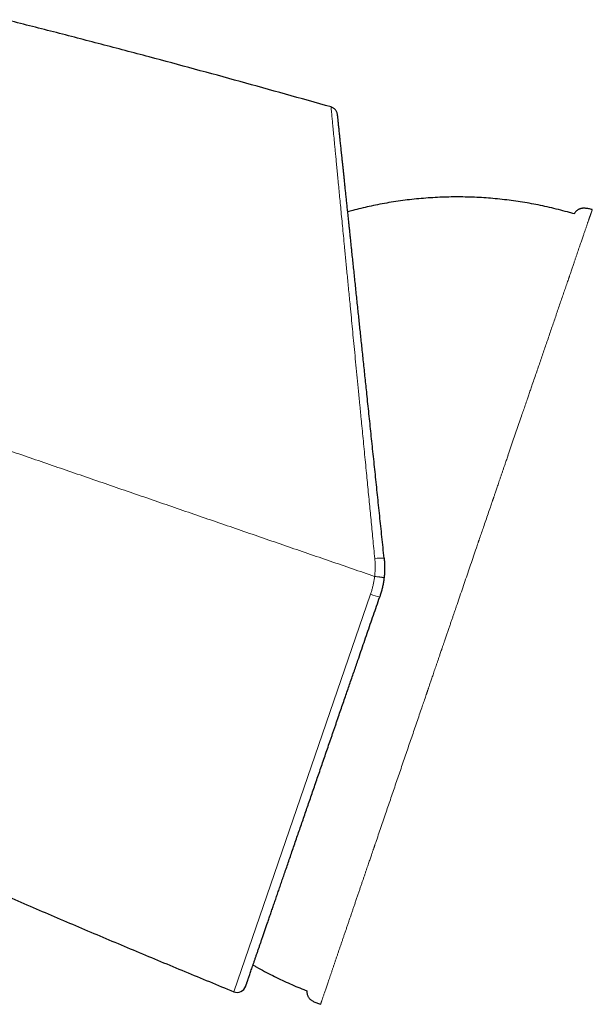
# Model space of a CAD drawing. Header units: millimetres. Extents: x 8 to 854, y 12 to 457.
# Tile 3 of 74: x 75 to 107, y 403 to 457. Entities that reach past the tile are written whole.
import ezdxf

# ---------------------------------------------------------------- set-up
doc = ezdxf.new("R2010")
doc.units = ezdxf.units.MM

msp = doc.modelspace()

# ---------------------------------------------------------------- linework, layer by layer
at = {"color": 252, "linetype": 'Continuous', "lineweight": 0}
msp.add_line((86.974, 403.278), (94.563, 425.319), dxfattribs=at)
for centre, radius, start, end in [((95.156, 425.133), 2.19, 85.8491, 99.4617), ((95.76, 428.375), 3.282, 248.6078, 257.8533)]:
    msp.add_arc(centre, radius, start, end, dxfattribs=at)
at = {"color": 7, "linetype": 'Continuous', "lineweight": 30}
msp.add_arc((87.163, 403.741), 0.5, 247.7184, 341, dxfattribs=at)
for points, knots in [([(92.37, 452.333), (91.531, 452.57), (89.852, 453.045), (87.33, 453.744), (84.806, 454.434), (82.239, 455.123), (79.628, 455.811), (76.975, 456.5), (75.203, 456.949), (74.318, 457.173)], [0, 0, 0, 0, 0.14, 0.28, 0.42, 0.56, 0.706667, 0.853333, 1, 1, 1, 1]), ([(92.73, 451.904), (92.727, 451.928), (92.72, 451.976), (92.696, 452.046), (92.662, 452.113), (92.617, 452.175), (92.564, 452.229), (92.503, 452.275), (92.438, 452.31), (92.392, 452.325), (92.37, 452.333)], [0, 0, 0, 0, 0.120149, 0.244362, 0.371439, 0.499999, 0.628558, 0.755636, 0.87985, 1, 1, 1, 1]), ([(95.315, 427.317), (95.294, 427.514), (95.252, 427.908), (95.191, 428.497), (95.129, 429.084), (95.067, 429.669), (95.006, 430.248), (94.946, 430.822), (94.886, 431.39), (94.827, 431.956), (94.767, 432.522), (94.708, 433.088), (94.648, 433.654), (94.589, 434.216), (94.531, 434.773), (94.473, 435.326), (94.415, 435.874), (94.361, 436.388), (94.311, 436.869), (94.264, 437.316), (94.217, 437.759), (94.171, 438.198), (94.125, 438.632), (94.081, 439.053), (94.038, 439.462), (93.996, 439.859), (93.955, 440.253), (93.914, 440.644), (93.871, 441.048), (93.828, 441.462), (93.783, 441.885), (93.74, 442.301), (93.697, 442.711), (93.654, 443.115), (93.612, 443.512), (93.571, 443.903), (93.534, 444.254), (93.502, 444.565), (93.473, 444.838), (93.445, 445.107), (93.417, 445.37), (93.39, 445.629), (93.363, 445.882), (93.337, 446.131), (93.309, 446.395), (93.28, 446.674), (93.249, 446.965), (93.22, 447.249), (93.191, 447.525), (93.162, 447.793), (93.135, 448.053), (93.109, 448.305), (93.083, 448.55), (93.058, 448.786), (93.034, 449.014), (93.011, 449.232), (92.989, 449.442), (92.968, 449.644), (92.949, 449.828), (92.931, 449.996), (92.915, 450.148), (92.9, 450.294), (92.885, 450.434), (92.871, 450.567), (92.858, 450.694), (92.843, 450.83), (92.828, 450.972), (92.813, 451.116), (92.799, 451.248), (92.787, 451.362), (92.777, 451.461), (92.768, 451.545), (92.76, 451.621), (92.753, 451.687), (92.747, 451.745), (92.742, 451.797), (92.737, 451.841), (92.733, 451.875), (92.731, 451.897), (92.731, 451.902), (92.73, 451.904)], [0, 0, 0, 0, 0.015806, 0.031579, 0.047327, 0.063055, 0.078771, 0.094201, 0.109633, 0.125071, 0.140503, 0.156212, 0.171891, 0.187545, 0.203182, 0.218808, 0.234431, 0.250058, 0.263141, 0.276196, 0.289227, 0.302238, 0.315233, 0.328216, 0.34045, 0.352682, 0.364913, 0.377187, 0.389586, 0.403397, 0.417186, 0.430957, 0.444717, 0.458469, 0.472219, 0.485973, 0.499736, 0.509851, 0.519923, 0.529952, 0.539942, 0.549894, 0.55981, 0.569694, 0.579546, 0.591891, 0.604196, 0.616464, 0.6287, 0.64091, 0.653098, 0.665268, 0.677425, 0.689574, 0.70172, 0.71365, 0.725587, 0.737534, 0.749496, 0.759628, 0.769729, 0.779805, 0.789856, 0.799886, 0.809899, 0.819896, 0.833623, 0.847335, 0.86104, 0.874745, 0.886435, 0.898111, 0.909777, 0.92144, 0.933103, 0.944772, 0.958538, 0.972326, 0.986144, 1, 1, 1, 1]), ([(105.848, 446.407), (105.766, 446.431), (105.519, 446.501), (105.106, 446.614), (104.608, 446.737), (104.11, 446.849), (103.612, 446.949), (103.116, 447.037), (102.618, 447.115), (102.114, 447.181), (101.606, 447.237), (101.094, 447.282), (100.58, 447.315), (100.066, 447.336), (99.552, 447.346), (99.037, 447.344), (98.523, 447.331), (98.009, 447.306), (97.496, 447.27), (96.983, 447.221), (96.472, 447.162), (95.963, 447.091), (95.455, 447.008), (94.963, 446.916), (94.487, 446.817), (94.028, 446.711), (93.63, 446.612), (93.388, 446.545), (93.296, 446.519)], [0, 0, 0, 0, 0.020202, 0.060575, 0.100949, 0.141324, 0.180977, 0.22063, 0.260283, 0.299934, 0.340395, 0.380855, 0.421314, 0.461772, 0.50223, 0.542688, 0.583146, 0.623604, 0.664062, 0.704521, 0.744981, 0.785441, 0.825901, 0.866363, 0.903453, 0.940544, 0.977635, 1, 1, 1, 1]), ([(106.859, 446.643), (106.825, 446.651), (106.759, 446.668), (106.658, 446.69), (106.556, 446.708), (106.466, 446.717), (106.389, 446.719), (106.324, 446.715), (106.26, 446.707), (106.2, 446.694), (106.142, 446.674), (106.087, 446.648), (106.036, 446.616), (105.988, 446.578), (105.943, 446.535), (105.902, 446.486), (105.87, 446.443), (105.854, 446.416), (105.848, 446.407)], [0, 0, 0, 0, 0.091134, 0.182481, 0.273523, 0.363309, 0.421978, 0.47941, 0.535494, 0.590276, 0.643998, 0.697108, 0.750217, 0.80394, 0.858722, 0.914805, 0.972238, 1, 1, 1, 1]), ([(95.315, 427.317), (95.321, 427.243), (95.335, 427.097), (95.343, 426.878), (95.342, 426.661), (95.332, 426.448), (95.318, 426.307), (95.311, 426.238)], [0, 0, 0, 0, 0.205384, 0.408062, 0.608048, 0.805355, 1, 1, 1, 1]), ([(95.311, 426.238), (95.302, 426.164), (95.283, 426.018), (95.244, 425.801), (95.195, 425.586), (95.138, 425.374), (95.092, 425.236), (95.07, 425.166)], [0, 0, 0, 0, 0.201108, 0.401643, 0.601625, 0.801071, 1, 1, 1, 1]), ([(87.636, 403.578), (87.637, 403.579), (87.637, 403.581), (87.643, 403.599), (87.653, 403.627), (87.667, 403.667), (87.682, 403.712), (87.698, 403.758), (87.713, 403.802), (87.73, 403.852), (87.749, 403.906), (87.77, 403.966), (87.795, 404.041), (87.827, 404.131), (87.864, 404.239), (87.904, 404.356), (87.948, 404.483), (87.995, 404.619), (88.045, 404.764), (88.098, 404.919), (88.145, 405.055), (88.183, 405.165), (88.211, 405.249), (88.241, 405.334), (88.271, 405.421), (88.301, 405.509), (88.332, 405.6), (88.373, 405.719), (88.424, 405.868), (88.487, 406.049), (88.554, 406.242), (88.624, 406.447), (88.699, 406.664), (88.776, 406.888), (88.856, 407.122), (88.94, 407.364), (89.026, 407.615), (89.115, 407.873), (89.206, 408.137), (89.299, 408.408), (89.395, 408.685), (89.492, 408.967), (89.59, 409.254), (89.691, 409.547), (89.798, 409.855), (89.909, 410.178), (90.025, 410.515), (90.143, 410.859), (90.264, 411.209), (90.387, 411.566), (90.509, 411.922), (90.632, 412.278), (90.753, 412.631), (90.877, 412.991), (91.002, 413.353), (91.127, 413.717), (91.254, 414.084), (91.381, 414.455), (91.51, 414.83), (91.641, 415.209), (91.772, 415.59), (91.904, 415.972), (92.036, 416.357), (92.17, 416.745), (92.282, 417.071), (92.373, 417.334), (92.441, 417.532), (92.509, 417.73), (92.577, 417.928), (92.646, 418.128), (92.715, 418.328), (92.803, 418.584), (92.911, 418.898), (93.039, 419.269), (93.163, 419.63), (93.283, 419.978), (93.399, 420.315), (93.516, 420.654), (93.632, 420.992), (93.747, 421.324), (93.879, 421.709), (94.031, 422.149), (94.203, 422.649), (94.375, 423.149), (94.548, 423.651), (94.721, 424.155), (94.895, 424.66), (95.011, 424.997), (95.07, 425.166)], [0, 0, 0, 0, 0.014697, 0.029371, 0.04403, 0.05868, 0.073329, 0.082924, 0.092524, 0.102131, 0.111747, 0.121628, 0.131797, 0.145399, 0.158986, 0.172563, 0.186137, 0.199714, 0.213299, 0.226898, 0.240518, 0.246982, 0.253441, 0.259894, 0.266343, 0.272788, 0.27923, 0.285669, 0.297469, 0.309267, 0.321065, 0.333711, 0.346368, 0.35904, 0.371788, 0.384731, 0.397655, 0.410563, 0.423461, 0.436355, 0.449248, 0.461917, 0.474595, 0.487288, 0.5, 0.513732, 0.527441, 0.541133, 0.554813, 0.568488, 0.582163, 0.595063, 0.607974, 0.620901, 0.633794, 0.646481, 0.65915, 0.671804, 0.684449, 0.69709, 0.70973, 0.72215, 0.734578, 0.747021, 0.759482, 0.7657, 0.771913, 0.778121, 0.784326, 0.790527, 0.796725, 0.80292, 0.814274, 0.825626, 0.836979, 0.847118, 0.857264, 0.867418, 0.877582, 0.887505, 0.897125, 0.911831, 0.926521, 0.941203, 0.955885, 0.970573, 0.985276, 1, 1, 1, 1]), ([(66.624, 411.994), (67.29, 411.697), (68.765, 411.038), (71.056, 410.029), (73.575, 408.929), (76.18, 407.804), (78.871, 406.655), (81.567, 405.518), (84.268, 404.391), (86.072, 403.649), (86.974, 403.278)], [0, 0, 0, 0, 0.098818, 0.21898, 0.339142, 0.47132, 0.603496, 0.735668, 0.867837, 1, 1, 1, 1]), ([(88.043, 404.759), (88.104, 404.723), (88.314, 404.602), (88.678, 404.405), (89.122, 404.175), (89.558, 403.961), (89.986, 403.763), (90.418, 403.573), (90.768, 403.429), (90.973, 403.345), (91.033, 403.321)], [0, 0, 0, 0, 0.063944, 0.218892, 0.373841, 0.515879, 0.657917, 0.799953, 0.941986, 1, 1, 1, 1]), ([(91.033, 403.321), (91.032, 403.307), (91.031, 403.27), (91.035, 403.211), (91.045, 403.146), (91.062, 403.084), (91.087, 403.025), (91.119, 402.97), (91.157, 402.918), (91.203, 402.87), (91.254, 402.826), (91.311, 402.785), (91.383, 402.741), (91.471, 402.697), (91.574, 402.654), (91.681, 402.615), (91.753, 402.591), (91.789, 402.579)], [0, 0, 0, 0, 0.0373942, 0.0959068, 0.1527292, 0.208193, 0.2628788, 0.3175646, 0.3730285, 0.4298509, 0.4883635, 0.5486568, 0.6106194, 0.7060862, 0.8035295, 0.9017572, 1, 1, 1, 1])]:
    msp.add_open_spline(points, degree=3, knots=knots, dxfattribs=at)
at = {"color": 252, "linetype": 'Continuous', "lineweight": 0}
for points, knots in [([(94.796, 427.293), (94.76, 427.662), (94.69, 428.382), (94.588, 429.428), (94.504, 430.289), (94.437, 430.978), (94.385, 431.509), (94.331, 432.058), (94.257, 432.824), (94.162, 433.793), (94.079, 434.649), (94.024, 435.207), (93.997, 435.487), (93.97, 435.764), (93.944, 436.037), (93.917, 436.306), (93.876, 436.732), (93.82, 437.307), (93.75, 438.022), (93.683, 438.712), (93.618, 439.377), (93.556, 440.019), (93.494, 440.659), (93.439, 441.234), (93.389, 441.751), (93.346, 442.192), (93.305, 442.621), (93.265, 443.039), (93.225, 443.445), (93.188, 443.839), (93.151, 444.222), (93.107, 444.671), (93.058, 445.18), (93.004, 445.738), (92.953, 446.266), (92.904, 446.766), (92.859, 447.237), (92.814, 447.695), (92.773, 448.13), (92.733, 448.544), (92.696, 448.927), (92.662, 449.288), (92.63, 449.626), (92.599, 449.943), (92.563, 450.317), (92.524, 450.727), (92.484, 451.145), (92.45, 451.5), (92.421, 451.794), (92.399, 452.026), (92.383, 452.196), (92.372, 452.306), (92.371, 452.324), (92.37, 452.333)], [0, 0, 0, 0, 0.02902, 0.056566, 0.082638, 0.097313, 0.111477, 0.125131, 0.141386, 0.173227, 0.203964, 0.211833, 0.219626, 0.227343, 0.234985, 0.242551, 0.250042, 0.271093, 0.291705, 0.311881, 0.33162, 0.350926, 0.369798, 0.390273, 0.404588, 0.418719, 0.432669, 0.446437, 0.460026, 0.473435, 0.486665, 0.499719, 0.520884, 0.54159, 0.56184, 0.58164, 0.600994, 0.619905, 0.640104, 0.658889, 0.677448, 0.695784, 0.713901, 0.731802, 0.749491, 0.781132, 0.812492, 0.843587, 0.874432, 0.90553, 0.936813, 0.968297, 1, 1, 1, 1]), ([(91.789, 402.579), (91.789, 402.58), (91.79, 402.581), (91.794, 402.594), (91.801, 402.615), (91.811, 402.643), (91.823, 402.679), (91.837, 402.721), (91.853, 402.768), (91.871, 402.82), (91.89, 402.877), (91.912, 402.94), (91.936, 403.01), (91.963, 403.089), (91.992, 403.176), (92.024, 403.268), (92.057, 403.366), (92.092, 403.468), (92.129, 403.576), (92.167, 403.688), (92.208, 403.81), (92.254, 403.943), (92.302, 404.086), (92.353, 404.234), (92.405, 404.386), (92.458, 404.541), (92.511, 404.699), (92.566, 404.858), (92.621, 405.019), (92.677, 405.184), (92.734, 405.351), (92.792, 405.522), (92.85, 405.693), (92.909, 405.865), (92.968, 406.038), (93.027, 406.211), (93.088, 406.39), (93.152, 406.577), (93.218, 406.77), (93.283, 406.962), (93.348, 407.153), (93.413, 407.343), (93.477, 407.529), (93.539, 407.713), (93.601, 407.895), (93.666, 408.086), (93.734, 408.284), (93.805, 408.491), (93.874, 408.693), (93.941, 408.89), (94.006, 409.082), (94.07, 409.268), (94.131, 409.448), (94.191, 409.622), (94.248, 409.79), (94.303, 409.95), (94.355, 410.104), (94.404, 410.248), (94.45, 410.382), (94.492, 410.506), (94.532, 410.624), (94.57, 410.735), (94.604, 410.835), (94.635, 410.926), (94.663, 411.008), (94.689, 411.083), (94.713, 411.152), (94.735, 411.217), (94.755, 411.277), (94.771, 411.324), (94.781, 411.354), (94.786, 411.366), (94.787, 411.371), (94.788, 411.373), (94.789, 411.377), (94.81, 411.438), (94.877, 411.635), (94.991, 411.967), (95.133, 412.384), (95.277, 412.808), (95.419, 413.223), (95.558, 413.629), (95.693, 414.024), (95.83, 414.425), (95.968, 414.831), (96.108, 415.241), (96.25, 415.655), (96.393, 416.073), (96.534, 416.486), (96.674, 416.895), (96.812, 417.298), (96.95, 417.704), (97.09, 418.111), (97.23, 418.521), (97.359, 418.897), (97.476, 419.239), (97.577, 419.535), (97.646, 419.737), (97.681, 419.838), (97.685, 419.851), (97.687, 419.857), (97.689, 419.862), (97.693, 419.874), (97.701, 419.896), (97.713, 419.933), (97.729, 419.979), (97.748, 420.035), (97.77, 420.1), (97.796, 420.174), (97.824, 420.258), (97.856, 420.35), (97.89, 420.45), (97.926, 420.557), (97.965, 420.671), (98.007, 420.794), (98.052, 420.924), (98.099, 421.064), (98.148, 421.209), (98.2, 421.359), (98.252, 421.513), (98.308, 421.676), (98.366, 421.846), (98.419, 422), (98.465, 422.137), (98.501, 422.242), (98.533, 422.334), (98.559, 422.412), (98.585, 422.487), (98.61, 422.562), (98.635, 422.635), (98.677, 422.759), (98.736, 422.93), (98.81, 423.147), (98.882, 423.359), (98.952, 423.563), (99.019, 423.76), (99.084, 423.95), (99.146, 424.131), (99.206, 424.305), (99.262, 424.471), (99.352, 424.735), (99.477, 425.098), (99.636, 425.563), (99.794, 426.028), (99.953, 426.492), (100.112, 426.955), (100.27, 427.419), (100.408, 427.822), (100.497, 428.083), (100.538, 428.202), (100.55, 428.239), (100.563, 428.276), (100.576, 428.315), (100.592, 428.361), (100.639, 428.499), (100.717, 428.727), (100.831, 429.059), (100.951, 429.411), (101.078, 429.781), (101.19, 430.109), (101.273, 430.349), (101.314, 430.468), (101.327, 430.506), (101.327, 430.508), (101.328, 430.51), (101.33, 430.514), (101.333, 430.526), (101.34, 430.546), (101.351, 430.576), (101.364, 430.614), (101.38, 430.662), (101.401, 430.723), (101.427, 430.797), (101.456, 430.882), (101.488, 430.977), (101.524, 431.082), (101.564, 431.198), (101.607, 431.324), (101.653, 431.46), (101.703, 431.606), (101.757, 431.762), (101.814, 431.928), (101.871, 432.096), (101.929, 432.266), (101.988, 432.436), (102.041, 432.592), (102.089, 432.732), (102.13, 432.851), (102.158, 432.934), (102.174, 432.98), (102.178, 432.993), (102.183, 433.005), (102.187, 433.018), (102.191, 433.031), (102.196, 433.044), (102.249, 433.198), (102.35, 433.493), (102.497, 433.925), (102.644, 434.353), (102.789, 434.777), (102.921, 435.16), (103.038, 435.503), (103.143, 435.807), (103.223, 436.041), (103.281, 436.21), (103.319, 436.321), (103.36, 436.441), (103.403, 436.567), (103.446, 436.693), (103.489, 436.818), (103.559, 437.021), (103.654, 437.299), (103.774, 437.649), (103.892, 437.993), (104.008, 438.331), (104.122, 438.662), (104.233, 438.988), (104.346, 439.318), (104.461, 439.653), (104.576, 439.99), (104.69, 440.32), (104.8, 440.644), (104.911, 440.966), (105.021, 441.287), (105.13, 441.606), (105.236, 441.916), (105.339, 442.217), (105.438, 442.508), (105.506, 442.705), (105.544, 442.817), (105.555, 442.849), (105.567, 442.885), (105.58, 442.922), (105.605, 442.995), (105.64, 443.096), (105.683, 443.224), (105.734, 443.374), (105.794, 443.547), (105.858, 443.735), (105.917, 443.906), (105.97, 444.063), (106.021, 444.212), (106.071, 444.358), (106.12, 444.5), (106.167, 444.639), (106.212, 444.769), (106.254, 444.893), (106.294, 445.01), (106.331, 445.118), (106.366, 445.218), (106.397, 445.31), (106.427, 445.397), (106.455, 445.479), (106.483, 445.559), (106.509, 445.637), (106.535, 445.711), (106.558, 445.78), (106.581, 445.844), (106.601, 445.904), (106.62, 445.959), (106.637, 446.009), (106.653, 446.055), (106.667, 446.095), (106.679, 446.131), (106.691, 446.165), (106.702, 446.196), (106.712, 446.225), (106.722, 446.253), (106.735, 446.29), (106.75, 446.333), (106.766, 446.378), (106.78, 446.42), (106.793, 446.457), (106.805, 446.491), (106.816, 446.521), (106.825, 446.547), (106.832, 446.568), (106.839, 446.587), (106.844, 446.602), (106.849, 446.614), (106.852, 446.624), (106.855, 446.632), (106.857, 446.637), (106.858, 446.64), (106.859, 446.642), (106.859, 446.643), (106.859, 446.643)], [0, 0, 0, 0, 0.006217, 0.012369, 0.018453, 0.024469, 0.030415, 0.03629, 0.041763, 0.047172, 0.052515, 0.057792, 0.063002, 0.068737, 0.074391, 0.079969, 0.085472, 0.090904, 0.096267, 0.101565, 0.106799, 0.112692, 0.118508, 0.124245, 0.129897, 0.135461, 0.140837, 0.14612, 0.151307, 0.156398, 0.161489, 0.166478, 0.171366, 0.176154, 0.180845, 0.185439, 0.189938, 0.194854, 0.199654, 0.20434, 0.208914, 0.213377, 0.217652, 0.221822, 0.225886, 0.229841, 0.234407, 0.238817, 0.243068, 0.247159, 0.251089, 0.254858, 0.258465, 0.261911, 0.265194, 0.268316, 0.271276, 0.274074, 0.276565, 0.278912, 0.281116, 0.283177, 0.285095, 0.286712, 0.288213, 0.289596, 0.290863, 0.292014, 0.293145, 0.294136, 0.294573, 0.294754, 0.294789, 0.294823, 0.294858, 0.295006, 0.298168, 0.305458, 0.312749, 0.320048, 0.327357, 0.333895, 0.340444, 0.347008, 0.353583, 0.360165, 0.366747, 0.373323, 0.379886, 0.386105, 0.392304, 0.398488, 0.404663, 0.410834, 0.417009, 0.421579, 0.426156, 0.430193, 0.430548, 0.430678, 0.430744, 0.430816, 0.430895, 0.431267, 0.431822, 0.432511, 0.433335, 0.434294, 0.435387, 0.436616, 0.437979, 0.439478, 0.441028, 0.4427, 0.444495, 0.446412, 0.448452, 0.450614, 0.452765, 0.455025, 0.457393, 0.459869, 0.462454, 0.464123, 0.465835, 0.467039, 0.468139, 0.469229, 0.470307, 0.471374, 0.47243, 0.475677, 0.478814, 0.481885, 0.484844, 0.487691, 0.490426, 0.493049, 0.49556, 0.49796, 0.500248, 0.506975, 0.513696, 0.520414, 0.527133, 0.53386, 0.540596, 0.547342, 0.551494, 0.552038, 0.552582, 0.553126, 0.553671, 0.554282, 0.555139, 0.559736, 0.564338, 0.569823, 0.575311, 0.580798, 0.584475, 0.586091, 0.586147, 0.586163, 0.58619, 0.586243, 0.586356, 0.586696, 0.587148, 0.587714, 0.588392, 0.589347, 0.590461, 0.591735, 0.593168, 0.594759, 0.596509, 0.598417, 0.600482, 0.602705, 0.605086, 0.607623, 0.610318, 0.612819, 0.615442, 0.618186, 0.620065, 0.621996, 0.62374, 0.623939, 0.624138, 0.624337, 0.624537, 0.624737, 0.624938, 0.62514, 0.631979, 0.638824, 0.645679, 0.652549, 0.65944, 0.664506, 0.669578, 0.674653, 0.676363, 0.678149, 0.680324, 0.682498, 0.684669, 0.686837, 0.689003, 0.695252, 0.701479, 0.707685, 0.713873, 0.720044, 0.726199, 0.732343, 0.739089, 0.745829, 0.752565, 0.759302, 0.766043, 0.773193, 0.780339, 0.787475, 0.794595, 0.801693, 0.808765, 0.809419, 0.810287, 0.811252, 0.812214, 0.813172, 0.816901, 0.820186, 0.823428, 0.829114, 0.834672, 0.839529, 0.844287, 0.848951, 0.853519, 0.858349, 0.863073, 0.86769, 0.872201, 0.876601, 0.88089, 0.88483, 0.888667, 0.8924, 0.896028, 0.89955, 0.903356, 0.907028, 0.910566, 0.913972, 0.917245, 0.920388, 0.9234, 0.926282, 0.928798, 0.931207, 0.933508, 0.935702, 0.93779, 0.939899, 0.942238, 0.946436, 0.950518, 0.954482, 0.958602, 0.962589, 0.966445, 0.970168, 0.97376, 0.977221, 0.98055, 0.983749, 0.986815, 0.98975, 0.992504, 0.995131, 0.997629, 1, 1, 1, 1]), ([(65.218, 436.484), (66.038, 436.202), (67.677, 435.637), (70.138, 434.79), (72.6, 433.942), (75.062, 433.094), (77.525, 432.246), (79.989, 431.398), (82.454, 430.549), (84.919, 429.7), (87.385, 428.851), (89.852, 428.002), (92.319, 427.152), (93.964, 426.586), (94.787, 426.303)], [0, 0, 0, 0, 0.083333, 0.166667, 0.25, 0.333333, 0.416667, 0.5, 0.583333, 0.666667, 0.75, 0.833333, 0.916667, 1, 1, 1, 1]), ([(94.787, 426.303), (94.787, 426.303), (94.788, 426.306), (94.788, 426.312), (94.79, 426.323), (94.794, 426.361), (94.799, 426.416), (94.805, 426.488), (94.809, 426.55), (94.813, 426.612), (94.815, 426.674), (94.817, 426.736), (94.819, 426.832), (94.817, 426.963), (94.81, 427.128), (94.801, 427.238), (94.796, 427.293)], [0, 0, 0, 0, 0.000995, 0.009407, 0.019566, 0.033371, 0.125056, 0.187567, 0.250115, 0.312642, 0.375144, 0.437632, 0.500117, 0.66681, 0.833368, 1, 1, 1, 1]), ([(94.563, 425.319), (94.584, 425.383), (94.626, 425.511), (94.679, 425.706), (94.724, 425.904), (94.761, 426.103), (94.778, 426.236), (94.787, 426.303)], [0, 0, 0, 0, 0.199524, 0.400004, 0.600723, 0.800962, 1, 1, 1, 1]), ([(94.787, 426.303), (94.807, 426.3), (94.85, 426.296), (94.914, 426.288), (94.973, 426.281), (95.026, 426.275), (95.072, 426.27), (95.116, 426.264), (95.157, 426.259), (95.193, 426.255), (95.225, 426.251), (95.253, 426.247), (95.277, 426.244), (95.296, 426.241), (95.309, 426.239), (95.31, 426.238), (95.311, 426.238)], [0, 0, 0, 0, 0.076335, 0.15622, 0.239193, 0.303108, 0.368113, 0.433865, 0.499997, 0.566129, 0.631882, 0.696887, 0.760803, 0.843777, 0.923664, 1, 1, 1, 1])]:
    msp.add_open_spline(points, degree=3, knots=knots, dxfattribs=at)

doc.saveas('drawing.dxf')
